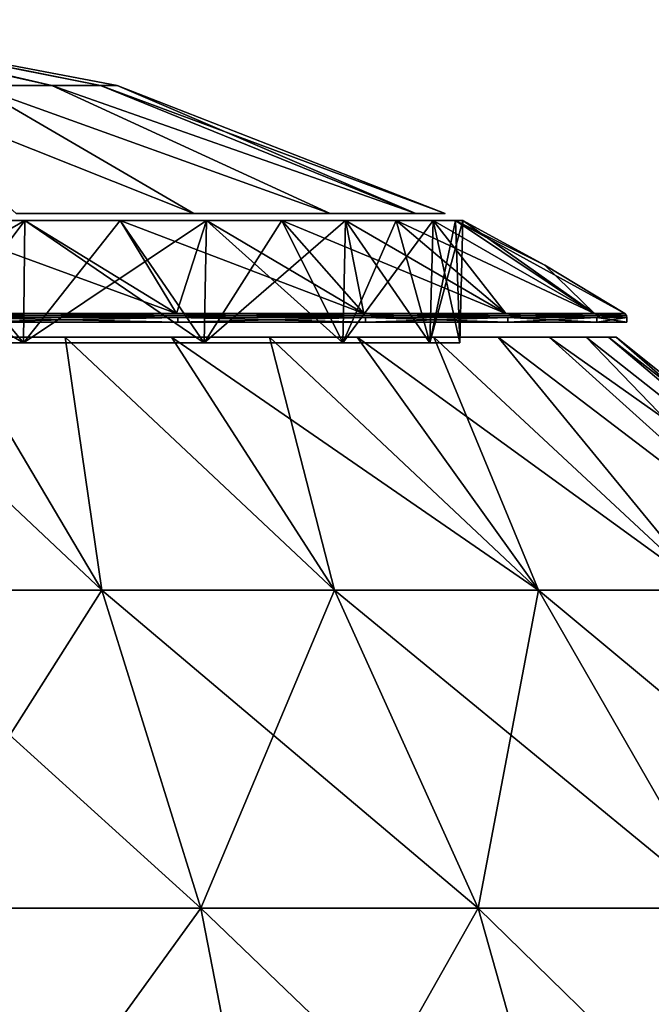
# Model space of a CAD drawing. Header units: millimetres. Extents: x -80 to 80, y -465 to 66.
# Tile 17 of 18: x 18 to 45, y 17 to 58. Entities that reach past the tile are written whole.
import ezdxf

# ---------------------------------------------------------------- set-up
doc = ezdxf.new("R2010")
doc.units = ezdxf.units.MM
doc.header["$LTSCALE"] = 65.185185
for name, color, linetype in [('1', 7, 'CONTINUOUS'), ('10', 7, 'CONTINUOUS'), ('12', 7, 'CONTINUOUS'), ('2', 7, 'CONTINUOUS'), ('3', 7, 'CONTINUOUS'), ('4', 7, 'CONTINUOUS'), ('5', 7, 'CONTINUOUS'), ('6', 7, 'CONTINUOUS'), ('7', 7, 'CONTINUOUS'), ('8', 7, 'CONTINUOUS'), ('9', 7, 'CONTINUOUS')]:
    doc.layers.add(name, color=color, linetype=linetype)

msp = doc.modelspace()

# ---------------------------------------------------------------- linework, layer by layer
at = {"layer": '1', "color": 18, "linetype": 'Continuous', "true_color": 0x640303}
for points in [[(7.686, 57.876, 48.941), (19.444, 55.274, 54.656), (7.7, 57.989, 46.496), (7.686, 57.876, 48.941)], [(16.193, 55.274, 59.146), (19.444, 55.274, 54.656), (7.686, 57.876, 48.941), (16.193, 55.274, 59.146)], [(7.7, 57.989, 46.496), (21.479, 55.274, 49.5), (7.703, 58.018, 45.254), (7.7, 57.989, 46.496)], [(19.444, 55.274, 54.656), (21.479, 55.274, 49.5), (7.7, 57.989, 46.496), (19.444, 55.274, 54.656)], [(22.172, 55.274, 44), (7.704, 58.028, 44), (7.703, 58.018, 45.254), (22.172, 55.274, 44)], [(21.479, 55.274, 49.5), (22.172, 55.274, 44), (7.703, 58.018, 45.254), (21.479, 55.274, 49.5)], [(16.193, 55.274, 59.146), (11.93, 55.274, 62.689), (25.381, 49.923, 69.381), (16.193, 55.274, 59.146)], [(25.381, 49.923, 69.381), (11.93, 55.274, 62.689), (17.947, 49.923, 75.085), (25.381, 49.923, 69.381)], [(19.444, 55.274, 54.656), (16.193, 55.274, 59.146), (31.085, 49.923, 61.947), (19.444, 55.274, 54.656)], [(31.085, 49.923, 61.947), (16.193, 55.274, 59.146), (25.381, 49.923, 69.381), (31.085, 49.923, 61.947)], [(34.671, 49.923, 53.29), (19.444, 55.274, 54.656), (31.085, 49.923, 61.947), (34.671, 49.923, 53.29)], [(21.479, 55.274, 49.5), (19.444, 55.274, 54.656), (34.671, 49.923, 53.29), (21.479, 55.274, 49.5)], [(35.894, 49.923, 44), (21.479, 55.274, 49.5), (34.671, 49.923, 53.29), (35.894, 49.923, 44)], [(22.172, 55.274, 44), (21.479, 55.274, 49.5), (35.894, 49.923, 44), (22.172, 55.274, 44)]]:
    msp.add_3dface(points, dxfattribs=at)
at = {"layer": '10', "color": 5, "linetype": 'Continuous', "true_color": 0x0303ff}
for points in [[(14.022, 49.63, 77.851), (18.32, 49.63, 75.731), (9.449, 44.514, 79.262), (14.022, 49.63, 77.851)], [(9.449, 44.514, 79.262), (18.32, 49.63, 75.731), (18.253, 44.514, 75.615), (9.449, 44.514, 79.262)], [(18.253, 44.514, 75.615), (25.909, 49.63, 69.909), (25.814, 44.514, 69.814), (18.253, 44.514, 75.615)], [(18.32, 49.63, 75.731), (22.305, 49.63, 73.069), (18.253, 44.514, 75.615), (18.32, 49.63, 75.731)], [(22.305, 49.63, 73.069), (25.909, 49.63, 69.909), (18.253, 44.514, 75.615), (22.305, 49.63, 73.069)], [(25.814, 44.514, 69.814), (31.731, 49.63, 62.32), (31.615, 44.514, 62.253), (25.814, 44.514, 69.814)], [(29.069, 49.63, 66.305), (31.731, 49.63, 62.32), (25.814, 44.514, 69.814), (29.069, 49.63, 66.305)], [(25.909, 49.63, 69.909), (29.069, 49.63, 66.305), (25.814, 44.514, 69.814), (25.909, 49.63, 69.909)], [(31.615, 44.514, 62.253), (35.392, 49.63, 53.483), (35.262, 44.514, 53.449), (31.615, 44.514, 62.253)], [(33.851, 49.63, 58.022), (35.392, 49.63, 53.483), (31.615, 44.514, 62.253), (33.851, 49.63, 58.022)], [(31.731, 49.63, 62.32), (33.851, 49.63, 58.022), (31.615, 44.514, 62.253), (31.731, 49.63, 62.32)], [(36.64, 49.63, 44), (36.506, 44.514, 44), (35.262, 44.514, 53.449), (36.64, 49.63, 44)], [(36.327, 49.63, 48.783), (36.64, 49.63, 44), (35.262, 44.514, 53.449), (36.327, 49.63, 48.783)], [(35.392, 49.63, 53.483), (36.327, 49.63, 48.783), (35.262, 44.514, 53.449), (35.392, 49.63, 53.483)]]:
    msp.add_3dface(points, dxfattribs=at)
at = {"layer": '12', "color": 250, "linetype": 'Continuous', "true_color": 0x1c1c1c}
for points in [[(10.982, 34.154, 99.209), (21.542, 34.154, 96.006), (10.302, 44.739, 85.798), (10.982, 34.154, 99.209)], [(10.302, 44.739, 85.798), (21.542, 34.154, 96.006), (15.265, 44.739, 84.252), (10.302, 44.739, 85.798)], [(21.542, 34.154, -8.006), (10.982, 34.154, -11.209), (15.265, 44.739, 3.748), (21.542, 34.154, -8.006)], [(20.006, 44.739, 5.882), (21.542, 34.154, -8.006), (15.265, 44.739, 3.748), (20.006, 44.739, 5.882)], [(15.265, 44.739, 84.252), (21.542, 34.154, 96.006), (20.006, 44.739, 82.118), (15.265, 44.739, 84.252)], [(31.274, 34.154, -2.804), (21.542, 34.154, -8.006), (20.006, 44.739, 5.882), (31.274, 34.154, -2.804)], [(24.455, 44.739, 8.571), (31.274, 34.154, -2.804), (20.006, 44.739, 5.882), (24.455, 44.739, 8.571)], [(21.542, 34.154, 96.006), (31.274, 34.154, 90.804), (20.006, 44.739, 82.118), (21.542, 34.154, 96.006)], [(20.006, 44.739, 82.118), (31.274, 34.154, 90.804), (24.455, 44.739, 79.429), (20.006, 44.739, 82.118)], [(28.547, 44.739, 11.777), (31.274, 34.154, -2.804), (24.455, 44.739, 8.571), (28.547, 44.739, 11.777)], [(31.274, 34.154, 90.804), (39.804, 34.154, 83.804), (24.455, 44.739, 79.429), (31.274, 34.154, 90.804)], [(24.455, 44.739, 79.429), (39.804, 34.154, 83.804), (28.547, 44.739, 76.223), (24.455, 44.739, 79.429)], [(39.804, 34.154, 4.196), (31.274, 34.154, -2.804), (28.547, 44.739, 11.777), (39.804, 34.154, 4.196)], [(32.223, 44.739, 15.453), (39.804, 34.154, 4.196), (28.547, 44.739, 11.777), (32.223, 44.739, 15.453)], [(28.547, 44.739, 76.223), (39.804, 34.154, 83.804), (32.223, 44.739, 72.547), (28.547, 44.739, 76.223)], [(35.429, 44.739, 19.545), (39.804, 34.154, 4.196), (32.223, 44.739, 15.453), (35.429, 44.739, 19.545)], [(39.804, 34.154, 83.804), (46.804, 34.154, 75.274), (32.223, 44.739, 72.547), (39.804, 34.154, 83.804)], [(32.223, 44.739, 72.547), (46.804, 34.154, 75.274), (35.429, 44.739, 68.455), (32.223, 44.739, 72.547)], [(46.804, 34.154, 12.726), (39.804, 34.154, 4.196), (35.429, 44.739, 19.545), (46.804, 34.154, 12.726)], [(38.118, 44.739, 23.994), (46.804, 34.154, 12.726), (35.429, 44.739, 19.545), (38.118, 44.739, 23.994)], [(35.429, 44.739, 68.455), (46.804, 34.154, 75.274), (38.118, 44.739, 64.006), (35.429, 44.739, 68.455)], [(40.252, 44.739, 28.735), (52.006, 34.154, 22.458), (38.118, 44.739, 23.994), (40.252, 44.739, 28.735)], [(52.006, 34.154, 22.458), (46.804, 34.154, 12.726), (38.118, 44.739, 23.994), (52.006, 34.154, 22.458)], [(46.804, 34.154, 75.274), (52.006, 34.154, 65.542), (38.118, 44.739, 64.006), (46.804, 34.154, 75.274)], [(38.118, 44.739, 64.006), (52.006, 34.154, 65.542), (40.252, 44.739, 59.265), (38.118, 44.739, 64.006)], [(41.798, 44.739, 33.698), (52.006, 34.154, 22.458), (40.252, 44.739, 28.735), (41.798, 44.739, 33.698)], [(52.006, 34.154, 65.542), (55.209, 34.154, 54.982), (40.252, 44.739, 59.265), (52.006, 34.154, 65.542)], [(40.252, 44.739, 59.265), (55.209, 34.154, 54.982), (41.798, 44.739, 54.302), (40.252, 44.739, 59.265)], [(55.209, 34.154, 33.018), (52.006, 34.154, 22.458), (41.798, 44.739, 33.698), (55.209, 34.154, 33.018)], [(42.735, 44.739, 38.811), (55.209, 34.154, 33.018), (41.798, 44.739, 33.698), (42.735, 44.739, 38.811)], [(41.798, 44.739, 54.302), (55.209, 34.154, 54.982), (42.735, 44.739, 49.189), (41.798, 44.739, 54.302)], [(43.049, 44.739, 44), (55.209, 34.154, 33.018), (42.735, 44.739, 38.811), (43.049, 44.739, 44)], [(55.209, 34.154, 54.982), (56.291, 34.154, 44), (42.735, 44.739, 49.189), (55.209, 34.154, 54.982)], [(42.735, 44.739, 49.189), (56.291, 34.154, 44), (43.049, 44.739, 44), (42.735, 44.739, 49.189)], [(56.291, 34.154, 44), (55.209, 34.154, 33.018), (43.049, 44.739, 44), (56.291, 34.154, 44)], [(10.982, 34.154, -11.209), (21.542, 34.154, -8.006), (13.092, 20.858, -21.819), (10.982, 34.154, -11.209)], [(21.542, 34.154, 96.006), (10.982, 34.154, 99.209), (25.681, 20.858, 106), (21.542, 34.154, 96.006)], [(25.681, 20.858, 106), (10.982, 34.154, 99.209), (13.092, 20.858, 109.819), (25.681, 20.858, 106)], [(13.092, 20.858, -21.819), (21.542, 34.154, -8.006), (25.681, 20.858, -18), (13.092, 20.858, -21.819)], [(21.542, 34.154, -8.006), (31.274, 34.154, -2.804), (25.681, 20.858, -18), (21.542, 34.154, -8.006)], [(31.274, 34.154, 90.804), (21.542, 34.154, 96.006), (37.283, 20.858, 99.798), (31.274, 34.154, 90.804)], [(37.283, 20.858, 99.798), (21.542, 34.154, 96.006), (25.681, 20.858, 106), (37.283, 20.858, 99.798)], [(25.681, 20.858, -18), (31.274, 34.154, -2.804), (37.283, 20.858, -11.798), (25.681, 20.858, -18)], [(31.274, 34.154, -2.804), (39.804, 34.154, 4.196), (37.283, 20.858, -11.798), (31.274, 34.154, -2.804)], [(39.804, 34.154, 83.804), (31.274, 34.154, 90.804), (47.453, 20.858, 91.453), (39.804, 34.154, 83.804)], [(47.453, 20.858, 91.453), (31.274, 34.154, 90.804), (37.283, 20.858, 99.798), (47.453, 20.858, 91.453)], [(37.283, 20.858, -11.798), (39.804, 34.154, 4.196), (47.453, 20.858, -3.453), (37.283, 20.858, -11.798)], [(39.804, 34.154, 4.196), (46.804, 34.154, 12.726), (47.453, 20.858, -3.453), (39.804, 34.154, 4.196)], [(46.804, 34.154, 75.274), (39.804, 34.154, 83.804), (55.798, 20.858, 81.283), (46.804, 34.154, 75.274)], [(55.798, 20.858, 81.283), (39.804, 34.154, 83.804), (47.453, 20.858, 91.453), (55.798, 20.858, 81.283)], [(28.642, 5.563, 113.147), (13.092, 20.858, 109.819), (14.601, 5.563, 117.406), (28.642, 5.563, 113.147)], [(25.681, 20.858, 106), (13.092, 20.858, 109.819), (28.642, 5.563, 113.147), (25.681, 20.858, 106)], [(13.092, 20.858, -21.819), (25.681, 20.858, -18), (14.601, 5.563, -29.406), (13.092, 20.858, -21.819)], [(14.601, 5.563, -29.406), (25.681, 20.858, -18), (28.642, 5.563, -25.147), (14.601, 5.563, -29.406)], [(41.581, 5.563, 106.231), (25.681, 20.858, 106), (28.642, 5.563, 113.147), (41.581, 5.563, 106.231)], [(37.283, 20.858, 99.798), (25.681, 20.858, 106), (41.581, 5.563, 106.231), (37.283, 20.858, 99.798)], [(25.681, 20.858, -18), (37.283, 20.858, -11.798), (28.642, 5.563, -25.147), (25.681, 20.858, -18)], [(28.642, 5.563, -25.147), (37.283, 20.858, -11.798), (41.581, 5.563, -18.231), (28.642, 5.563, -25.147)], [(47.453, 20.858, 91.453), (37.283, 20.858, 99.798), (52.923, 5.563, 96.923), (47.453, 20.858, 91.453)], [(52.923, 5.563, 96.923), (37.283, 20.858, 99.798), (41.581, 5.563, 106.231), (52.923, 5.563, 96.923)], [(37.283, 20.858, -11.798), (47.453, 20.858, -3.453), (41.581, 5.563, -18.231), (37.283, 20.858, -11.798)], [(41.581, 5.563, -18.231), (47.453, 20.858, -3.453), (52.923, 5.563, -8.923), (41.581, 5.563, -18.231)]]:
    msp.add_3dface(points, dxfattribs=at)
at = {"layer": '2', "color": 18, "linetype": 'Continuous', "true_color": 0x640303}
for points in [[(7.7, 57.989, 41.504), (19.444, 55.274, 33.344), (7.686, 57.876, 39.059), (7.7, 57.989, 41.504)], [(19.444, 55.274, 33.344), (16.193, 55.274, 28.854), (7.686, 57.876, 39.059), (19.444, 55.274, 33.344)], [(7.703, 58.018, 42.746), (21.479, 55.274, 38.5), (7.7, 57.989, 41.504), (7.703, 58.018, 42.746)], [(21.479, 55.274, 38.5), (19.444, 55.274, 33.344), (7.7, 57.989, 41.504), (21.479, 55.274, 38.5)], [(7.704, 58.028, 44), (21.479, 55.274, 38.5), (7.703, 58.018, 42.746), (7.704, 58.028, 44)], [(7.704, 58.028, 44), (22.172, 55.274, 44), (21.479, 55.274, 38.5), (7.704, 58.028, 44)], [(25.381, 49.923, 18.619), (17.947, 49.923, 12.915), (11.93, 55.274, 25.311), (25.381, 49.923, 18.619)], [(16.193, 55.274, 28.854), (25.381, 49.923, 18.619), (11.93, 55.274, 25.311), (16.193, 55.274, 28.854)], [(19.444, 55.274, 33.344), (31.085, 49.923, 26.053), (16.193, 55.274, 28.854), (19.444, 55.274, 33.344)], [(31.085, 49.923, 26.053), (25.381, 49.923, 18.619), (16.193, 55.274, 28.854), (31.085, 49.923, 26.053)], [(21.479, 55.274, 38.5), (34.671, 49.923, 34.71), (19.444, 55.274, 33.344), (21.479, 55.274, 38.5)], [(34.671, 49.923, 34.71), (31.085, 49.923, 26.053), (19.444, 55.274, 33.344), (34.671, 49.923, 34.71)], [(22.172, 55.274, 44), (34.671, 49.923, 34.71), (21.479, 55.274, 38.5), (22.172, 55.274, 44)], [(22.172, 55.274, 44), (35.894, 49.923, 44), (34.671, 49.923, 34.71), (22.172, 55.274, 44)]]:
    msp.add_3dface(points, dxfattribs=at)
at = {"layer": '3', "color": 5, "linetype": 'Continuous', "true_color": 0x0303ff}
for points in [[(24.711, 45.561, 8.2), (15.425, 45.37, 3.327), (15.425, 45.561, 3.327), (24.711, 45.561, 8.2)], [(24.711, 45.37, 8.2), (15.425, 45.37, 3.327), (24.711, 45.561, 8.2), (24.711, 45.37, 8.2)], [(32.56, 45.37, 15.154), (24.711, 45.37, 8.2), (32.56, 45.561, 15.154), (32.56, 45.37, 15.154)], [(32.56, 45.561, 15.154), (24.711, 45.37, 8.2), (24.711, 45.561, 8.2), (32.56, 45.561, 15.154)], [(38.517, 45.37, 23.785), (32.56, 45.37, 15.154), (38.517, 45.561, 23.785), (38.517, 45.37, 23.785)], [(38.517, 45.561, 23.785), (32.56, 45.37, 15.154), (32.56, 45.561, 15.154), (38.517, 45.561, 23.785)], [(42.236, 45.37, 33.59), (38.517, 45.37, 23.785), (42.236, 45.561, 33.59), (42.236, 45.37, 33.59)], [(42.236, 45.561, 33.59), (38.517, 45.37, 23.785), (38.517, 45.561, 23.785), (42.236, 45.561, 33.59)], [(43.5, 45.37, 44), (42.236, 45.37, 33.59), (43.5, 45.561, 44), (43.5, 45.37, 44)], [(43.5, 45.561, 44), (42.236, 45.37, 33.59), (42.236, 45.561, 33.59), (43.5, 45.561, 44)]]:
    msp.add_3dface(points, dxfattribs=at)
at = {"layer": '4', "color": 5, "linetype": 'Continuous', "true_color": 0x0303ff}
for points in [[(15.425, 45.561, 84.673), (24.711, 45.37, 79.8), (24.711, 45.561, 79.8), (15.425, 45.561, 84.673)], [(15.425, 45.37, 84.673), (24.711, 45.37, 79.8), (15.425, 45.561, 84.673), (15.425, 45.37, 84.673)], [(24.711, 45.561, 79.8), (32.56, 45.37, 72.846), (32.56, 45.561, 72.846), (24.711, 45.561, 79.8)], [(24.711, 45.37, 79.8), (32.56, 45.37, 72.846), (24.711, 45.561, 79.8), (24.711, 45.37, 79.8)], [(32.56, 45.561, 72.846), (38.517, 45.37, 64.215), (38.517, 45.561, 64.215), (32.56, 45.561, 72.846)], [(32.56, 45.37, 72.846), (38.517, 45.37, 64.215), (32.56, 45.561, 72.846), (32.56, 45.37, 72.846)], [(38.517, 45.561, 64.215), (42.236, 45.37, 54.41), (42.236, 45.561, 54.41), (38.517, 45.561, 64.215)], [(38.517, 45.37, 64.215), (42.236, 45.37, 54.41), (38.517, 45.561, 64.215), (38.517, 45.37, 64.215)], [(42.236, 45.37, 54.41), (43.5, 45.37, 44), (42.236, 45.561, 54.41), (42.236, 45.37, 54.41)], [(43.5, 45.37, 44), (43.5, 45.561, 44), (42.236, 45.561, 54.41), (43.5, 45.37, 44)]]:
    msp.add_3dface(points, dxfattribs=at)
at = {"layer": '5', "color": 5, "linetype": 'Continuous', "true_color": 0x0303ff}
for points in [[(15.393, 45.729, 84.587), (24.659, 45.729, 79.724), (14.022, 49.63, 77.851), (15.393, 45.729, 84.587)], [(14.022, 49.63, 77.851), (24.659, 45.729, 79.724), (18.32, 49.63, 75.731), (14.022, 49.63, 77.851)], [(18.32, 49.63, 75.731), (24.659, 45.729, 79.724), (22.305, 49.63, 73.069), (18.32, 49.63, 75.731)], [(24.659, 45.729, 79.724), (32.491, 45.729, 72.785), (22.305, 49.63, 73.069), (24.659, 45.729, 79.724)], [(22.305, 49.63, 73.069), (32.491, 45.729, 72.785), (25.909, 49.63, 69.909), (22.305, 49.63, 73.069)], [(25.909, 49.63, 69.909), (32.491, 45.729, 72.785), (29.069, 49.63, 66.305), (25.909, 49.63, 69.909)], [(32.491, 45.729, 72.785), (38.436, 45.729, 64.173), (29.069, 49.63, 66.305), (32.491, 45.729, 72.785)], [(29.069, 49.63, 66.305), (38.436, 45.729, 64.173), (31.731, 49.63, 62.32), (29.069, 49.63, 66.305)], [(31.731, 49.63, 62.32), (38.436, 45.729, 64.173), (33.851, 49.63, 58.022), (31.731, 49.63, 62.32)], [(33.851, 49.63, 58.022), (42.147, 45.729, 54.388), (35.392, 49.63, 53.483), (33.851, 49.63, 58.022)], [(38.436, 45.729, 64.173), (42.147, 45.729, 54.388), (33.851, 49.63, 58.022), (38.436, 45.729, 64.173)], [(35.392, 49.63, 53.483), (42.147, 45.729, 54.388), (36.327, 49.63, 48.783), (35.392, 49.63, 53.483)], [(36.327, 49.63, 48.783), (43.408, 45.729, 44), (40.072, 47.762, 44), (36.327, 49.63, 48.783)], [(42.147, 45.729, 54.388), (43.408, 45.729, 44), (36.327, 49.63, 48.783), (42.147, 45.729, 54.388)], [(36.64, 49.63, 44), (36.327, 49.63, 48.783), (40.072, 47.762, 44), (36.64, 49.63, 44)]]:
    msp.add_3dface(points, dxfattribs=at)
at = {"layer": '6', "color": 5, "linetype": 'Continuous', "true_color": 0x0303ff}
for points in [[(18.32, 49.63, 12.269), (15.393, 45.729, 3.413), (14.022, 49.63, 10.149), (18.32, 49.63, 12.269)], [(24.659, 45.729, 8.276), (15.393, 45.729, 3.413), (18.32, 49.63, 12.269), (24.659, 45.729, 8.276)], [(22.305, 49.63, 14.931), (24.659, 45.729, 8.276), (18.32, 49.63, 12.269), (22.305, 49.63, 14.931)], [(25.909, 49.63, 18.091), (24.659, 45.729, 8.276), (22.305, 49.63, 14.931), (25.909, 49.63, 18.091)], [(32.491, 45.729, 15.215), (24.659, 45.729, 8.276), (25.909, 49.63, 18.091), (32.491, 45.729, 15.215)], [(29.069, 49.63, 21.695), (32.491, 45.729, 15.215), (25.909, 49.63, 18.091), (29.069, 49.63, 21.695)], [(31.731, 49.63, 25.68), (32.491, 45.729, 15.215), (29.069, 49.63, 21.695), (31.731, 49.63, 25.68)], [(33.851, 49.63, 29.978), (38.436, 45.729, 23.827), (31.731, 49.63, 25.68), (33.851, 49.63, 29.978)], [(38.436, 45.729, 23.827), (32.491, 45.729, 15.215), (31.731, 49.63, 25.68), (38.436, 45.729, 23.827)], [(35.392, 49.63, 34.517), (38.436, 45.729, 23.827), (33.851, 49.63, 29.978), (35.392, 49.63, 34.517)], [(42.147, 45.729, 33.612), (38.436, 45.729, 23.827), (35.392, 49.63, 34.517), (42.147, 45.729, 33.612)], [(36.327, 49.63, 39.217), (42.147, 45.729, 33.612), (35.392, 49.63, 34.517), (36.327, 49.63, 39.217)], [(36.64, 49.63, 44), (42.147, 45.729, 33.612), (36.327, 49.63, 39.217), (36.64, 49.63, 44)], [(36.64, 49.63, 44), (40.072, 47.762, 44), (42.147, 45.729, 33.612), (36.64, 49.63, 44)], [(40.072, 47.762, 44), (43.408, 45.729, 44), (42.147, 45.729, 33.612), (40.072, 47.762, 44)]]:
    msp.add_3dface(points, dxfattribs=at)
at = {"layer": '7', "color": 5, "linetype": 'Continuous', "true_color": 0x0303ff}
for points in [[(15.393, 45.729, 84.587), (9.674, 45.657, 86.386), (18.863, 45.657, 83.17), (15.393, 45.729, 84.587)], [(24.659, 45.729, 79.724), (15.393, 45.729, 84.587), (18.863, 45.657, 83.17), (24.659, 45.729, 79.724)], [(24.659, 45.729, 79.724), (18.863, 45.657, 83.17), (27.107, 45.657, 77.991), (24.659, 45.729, 79.724)], [(32.491, 45.729, 72.785), (24.659, 45.729, 79.724), (27.107, 45.657, 77.991), (32.491, 45.729, 72.785)], [(32.491, 45.729, 72.785), (27.107, 45.657, 77.991), (33.991, 45.657, 71.107), (32.491, 45.729, 72.785)], [(38.436, 45.729, 64.173), (32.491, 45.729, 72.785), (33.991, 45.657, 71.107), (38.436, 45.729, 64.173)], [(38.436, 45.729, 64.173), (33.991, 45.657, 71.107), (39.17, 45.657, 62.863), (38.436, 45.729, 64.173)], [(42.147, 45.729, 54.388), (38.436, 45.729, 64.173), (39.17, 45.657, 62.863), (42.147, 45.729, 54.388)], [(42.147, 45.729, 54.388), (39.17, 45.657, 62.863), (42.386, 45.657, 53.674), (42.147, 45.729, 54.388)], [(42.147, 45.729, 54.388), (42.386, 45.657, 53.674), (43.476, 45.657, 44), (42.147, 45.729, 54.388)], [(43.408, 45.729, 44), (42.147, 45.729, 54.388), (43.476, 45.657, 44), (43.408, 45.729, 44)], [(9.674, 45.657, 86.386), (15.425, 45.561, 84.673), (18.863, 45.657, 83.17), (9.674, 45.657, 86.386)], [(15.425, 45.561, 84.673), (24.711, 45.561, 79.8), (18.863, 45.657, 83.17), (15.425, 45.561, 84.673)], [(18.863, 45.657, 83.17), (24.711, 45.561, 79.8), (27.107, 45.657, 77.991), (18.863, 45.657, 83.17)], [(24.711, 45.561, 79.8), (32.56, 45.561, 72.846), (27.107, 45.657, 77.991), (24.711, 45.561, 79.8)], [(27.107, 45.657, 77.991), (32.56, 45.561, 72.846), (33.991, 45.657, 71.107), (27.107, 45.657, 77.991)], [(32.56, 45.561, 72.846), (38.517, 45.561, 64.215), (33.991, 45.657, 71.107), (32.56, 45.561, 72.846)], [(33.991, 45.657, 71.107), (38.517, 45.561, 64.215), (39.17, 45.657, 62.863), (33.991, 45.657, 71.107)], [(38.517, 45.561, 64.215), (42.236, 45.561, 54.41), (39.17, 45.657, 62.863), (38.517, 45.561, 64.215)], [(39.17, 45.657, 62.863), (42.236, 45.561, 54.41), (42.386, 45.657, 53.674), (39.17, 45.657, 62.863)], [(42.236, 45.561, 54.41), (43.5, 45.561, 44), (42.386, 45.657, 53.674), (42.236, 45.561, 54.41)], [(42.386, 45.657, 53.674), (43.5, 45.561, 44), (43.476, 45.657, 44), (42.386, 45.657, 53.674)]]:
    msp.add_3dface(points, dxfattribs=at)
at = {"layer": '8', "color": 5, "linetype": 'Continuous', "true_color": 0x0303ff}
for points in [[(15.393, 45.729, 3.413), (18.863, 45.657, 4.83), (9.674, 45.657, 1.614), (15.393, 45.729, 3.413)], [(15.393, 45.729, 3.413), (24.659, 45.729, 8.276), (18.863, 45.657, 4.83), (15.393, 45.729, 3.413)], [(24.659, 45.729, 8.276), (27.107, 45.657, 10.009), (18.863, 45.657, 4.83), (24.659, 45.729, 8.276)], [(24.659, 45.729, 8.276), (32.491, 45.729, 15.215), (27.107, 45.657, 10.009), (24.659, 45.729, 8.276)], [(32.491, 45.729, 15.215), (33.991, 45.657, 16.893), (27.107, 45.657, 10.009), (32.491, 45.729, 15.215)], [(32.491, 45.729, 15.215), (38.436, 45.729, 23.827), (33.991, 45.657, 16.893), (32.491, 45.729, 15.215)], [(38.436, 45.729, 23.827), (39.17, 45.657, 25.137), (33.991, 45.657, 16.893), (38.436, 45.729, 23.827)], [(38.436, 45.729, 23.827), (42.147, 45.729, 33.612), (39.17, 45.657, 25.137), (38.436, 45.729, 23.827)], [(42.147, 45.729, 33.612), (42.386, 45.657, 34.326), (39.17, 45.657, 25.137), (42.147, 45.729, 33.612)], [(42.147, 45.729, 33.612), (43.408, 45.729, 44), (42.386, 45.657, 34.326), (42.147, 45.729, 33.612)], [(43.408, 45.729, 44), (43.476, 45.657, 44), (42.386, 45.657, 34.326), (43.408, 45.729, 44)], [(18.863, 45.657, 4.83), (15.425, 45.561, 3.327), (9.674, 45.657, 1.614), (18.863, 45.657, 4.83)], [(24.711, 45.561, 8.2), (15.425, 45.561, 3.327), (18.863, 45.657, 4.83), (24.711, 45.561, 8.2)], [(27.107, 45.657, 10.009), (24.711, 45.561, 8.2), (18.863, 45.657, 4.83), (27.107, 45.657, 10.009)], [(32.56, 45.561, 15.154), (24.711, 45.561, 8.2), (27.107, 45.657, 10.009), (32.56, 45.561, 15.154)], [(33.991, 45.657, 16.893), (32.56, 45.561, 15.154), (27.107, 45.657, 10.009), (33.991, 45.657, 16.893)], [(38.517, 45.561, 23.785), (32.56, 45.561, 15.154), (33.991, 45.657, 16.893), (38.517, 45.561, 23.785)], [(39.17, 45.657, 25.137), (38.517, 45.561, 23.785), (33.991, 45.657, 16.893), (39.17, 45.657, 25.137)], [(42.236, 45.561, 33.59), (38.517, 45.561, 23.785), (39.17, 45.657, 25.137), (42.236, 45.561, 33.59)], [(42.386, 45.657, 34.326), (42.236, 45.561, 33.59), (39.17, 45.657, 25.137), (42.386, 45.657, 34.326)], [(43.476, 45.657, 44), (42.236, 45.561, 33.59), (42.386, 45.657, 34.326), (43.476, 45.657, 44)], [(43.5, 45.561, 44), (42.236, 45.561, 33.59), (43.476, 45.657, 44), (43.5, 45.561, 44)]]:
    msp.add_3dface(points, dxfattribs=at)
at = {"layer": '9', "color": 5, "linetype": 'Continuous', "true_color": 0x0303ff}
for points in [[(18.253, 44.514, 12.385), (9.483, 49.63, 8.608), (9.449, 44.514, 8.738), (18.253, 44.514, 12.385)], [(14.022, 49.63, 10.149), (9.483, 49.63, 8.608), (18.253, 44.514, 12.385), (14.022, 49.63, 10.149)], [(18.32, 49.63, 12.269), (14.022, 49.63, 10.149), (18.253, 44.514, 12.385), (18.32, 49.63, 12.269)], [(25.814, 44.514, 18.186), (18.32, 49.63, 12.269), (18.253, 44.514, 12.385), (25.814, 44.514, 18.186)], [(22.305, 49.63, 14.931), (18.32, 49.63, 12.269), (25.814, 44.514, 18.186), (22.305, 49.63, 14.931)], [(25.909, 49.63, 18.091), (22.305, 49.63, 14.931), (25.814, 44.514, 18.186), (25.909, 49.63, 18.091)], [(31.615, 44.514, 25.747), (25.909, 49.63, 18.091), (25.814, 44.514, 18.186), (31.615, 44.514, 25.747)], [(29.069, 49.63, 21.695), (25.909, 49.63, 18.091), (31.615, 44.514, 25.747), (29.069, 49.63, 21.695)], [(31.731, 49.63, 25.68), (29.069, 49.63, 21.695), (31.615, 44.514, 25.747), (31.731, 49.63, 25.68)], [(35.262, 44.514, 34.551), (31.731, 49.63, 25.68), (31.615, 44.514, 25.747), (35.262, 44.514, 34.551)], [(33.851, 49.63, 29.978), (31.731, 49.63, 25.68), (35.262, 44.514, 34.551), (33.851, 49.63, 29.978)], [(35.392, 49.63, 34.517), (33.851, 49.63, 29.978), (35.262, 44.514, 34.551), (35.392, 49.63, 34.517)], [(36.506, 44.514, 44), (35.392, 49.63, 34.517), (35.262, 44.514, 34.551), (36.506, 44.514, 44)], [(36.327, 49.63, 39.217), (35.392, 49.63, 34.517), (36.506, 44.514, 44), (36.327, 49.63, 39.217)], [(36.64, 49.63, 44), (36.327, 49.63, 39.217), (36.506, 44.514, 44), (36.64, 49.63, 44)]]:
    msp.add_3dface(points, dxfattribs=at)

doc.saveas('drawing.dxf')
